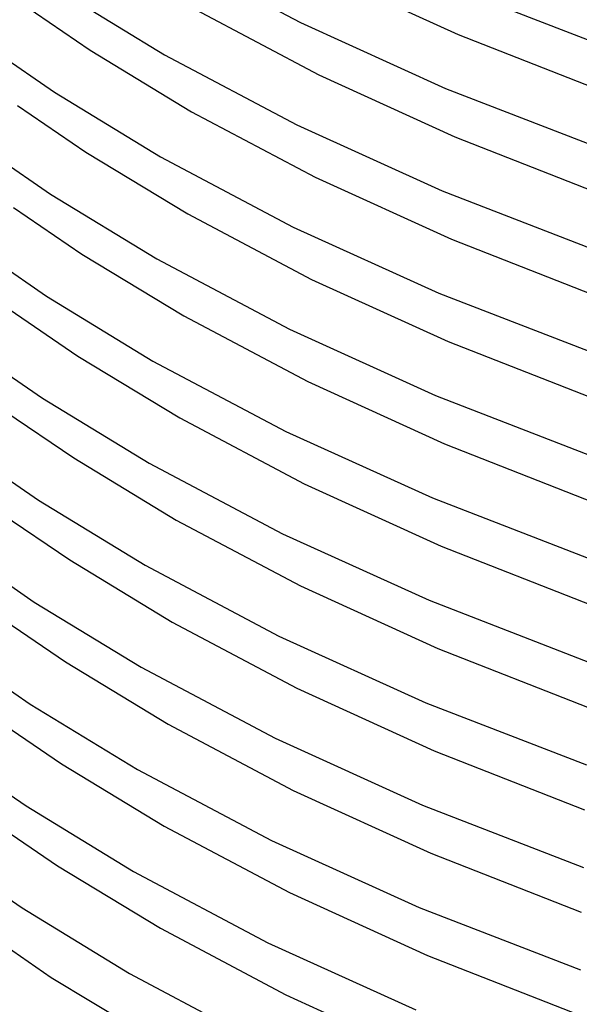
# Model space of a CAD drawing. Header units: millimetres. Extents: x -200 to 200, y -101 to 238.
# Tile 3 of 65: x -150 to -108, y -56 to 16. Entities that reach past the tile are written whole.
import ezdxf

# ---------------------------------------------------------------- set-up
doc = ezdxf.new("R2010")
doc.units = ezdxf.units.MM
doc.layers.add('THICK', color=7, linetype='Continuous')

msp = doc.modelspace()

# ---------------------------------------------------------------- linework, layer by layer
at = {"layer": 'THICK'}
for p, q in [((-138.6, 20.752), (-128.921, 15.624)), ((-127.291, 19.28), (-117.347, 14.745)), ((-118.03, 18.299), (-106.403, 13.807)), ((-146.638, 17.998), (-138.884, 13.269)), ((-149.347, 17.016), (-144.343, 13.608)), ((-136.611, 16.576), (-127.559, 11.788)), ((-128.921, 15.624), (-118.274, 10.795)), ((-117.347, 14.745), (-106.474, 10.49)), ((-152.278, 14.197), (-146.937, 10.524)), ((-144.343, 13.608), (-136.896, 9.093)), ((-138.884, 13.269), (-129.185, 8.13)), ((-127.559, 11.788), (-117.596, 7.244)), ((-146.937, 10.524), (-139.168, 5.785)), ((-118.274, 10.795), (-106.623, 6.294)), ((-149.655, 9.547), (-144.641, 6.133)), ((-136.896, 9.093), (-127.827, 4.296)), ((-129.185, 8.13), (-118.517, 3.291)), ((-117.596, 7.244), (-106.704, 2.98)), ((-152.588, 6.73), (-147.235, 3.049)), ((-144.641, 6.133), (-137.181, 1.61)), ((-139.168, 5.785), (-129.45, 0.636)), ((-127.827, 4.296), (-117.846, -0.257)), ((-147.235, 3.049), (-139.452, -1.698)), ((-118.517, 3.291), (-106.843, -1.219)), ((-149.962, 2.079), (-144.939, -1.342)), ((-137.181, 1.61), (-128.095, -3.197)), ((-129.45, 0.636), (-118.76, -4.213)), ((-117.846, -0.257), (-106.934, -4.529)), ((-152.897, -0.737), (-147.534, -4.425)), ((-144.939, -1.342), (-137.467, -5.873)), ((-139.452, -1.698), (-129.715, -6.858)), ((-128.095, -3.197), (-118.096, -7.758)), ((-118.76, -4.213), (-107.063, -8.732)), ((-147.534, -4.425), (-139.736, -9.182)), ((-150.27, -5.39), (-145.238, -8.817)), ((-137.467, -5.873), (-128.364, -10.689)), ((-129.715, -6.858), (-119.004, -11.716)), ((-118.096, -7.758), (-107.164, -12.038)), ((-153.206, -8.204), (-147.833, -11.9)), ((-145.238, -8.817), (-137.752, -13.355)), ((-139.736, -9.182), (-129.979, -14.352)), ((-128.364, -10.689), (-118.347, -15.259)), ((-147.833, -11.9), (-140.02, -16.666)), ((-119.004, -11.716), (-107.283, -16.245)), ((-150.578, -12.858), (-145.536, -16.291)), ((-137.752, -13.355), (-128.633, -18.181)), ((-129.979, -14.352), (-119.247, -19.22)), ((-153.516, -15.671), (-148.132, -19.374)), ((-118.347, -15.259), (-107.395, -19.547)), ((-145.536, -16.291), (-138.038, -20.838)), ((-140.02, -16.666), (-130.244, -21.846)), ((-128.633, -18.181), (-118.598, -22.759)), ((-148.132, -19.374), (-140.304, -24.149)), ((-119.247, -19.22), (-107.503, -23.758)), ((-150.886, -20.326), (-145.835, -23.766)), ((-138.038, -20.838), (-128.902, -25.672)), ((-130.244, -21.846), (-119.491, -26.724)), ((-118.598, -22.759), (-107.627, -27.056)), ((-153.825, -23.139), (-148.431, -26.849)), ((-145.835, -23.766), (-138.325, -28.32)), ((-140.304, -24.149), (-130.509, -29.34)), ((-128.902, -25.672), (-118.849, -30.26)), ((-148.431, -26.849), (-140.588, -31.633)), ((-119.491, -26.724), (-107.723, -31.271)), ((-151.194, -27.794), (-146.134, -31.24)), ((-138.325, -28.32), (-129.172, -33.164)), ((-130.509, -29.34), (-119.734, -34.228)), ((-118.849, -30.26), (-107.859, -34.565)), ((-154.135, -30.606), (-148.73, -34.323)), ((-146.134, -31.24), (-138.612, -35.802)), ((-140.588, -31.633), (-130.774, -36.834)), ((-129.172, -33.164), (-119.101, -37.76)), ((-148.73, -34.323), (-140.872, -39.116)), ((-119.734, -34.228), (-107.944, -38.784)), ((-151.502, -35.262), (-146.433, -38.715)), ((-138.612, -35.802), (-129.442, -40.655)), ((-130.774, -36.834), (-119.977, -41.732)), ((-154.444, -38.073), (-149.029, -41.798)), ((-119.101, -37.76), (-108.091, -42.074)), ((-146.433, -38.715), (-138.899, -43.284)), ((-140.872, -39.116), (-131.038, -44.328)), ((-129.442, -40.655), (-119.354, -45.26)), ((-149.029, -41.798), (-141.157, -46.6)), ((-119.977, -41.732), (-108.164, -46.297)), ((-151.811, -42.73), (-146.733, -46.189)), ((-138.899, -43.284), (-129.713, -48.146)), ((-131.038, -44.328), (-120.221, -49.236)), ((-119.354, -45.26), (-108.324, -49.582)), ((-154.754, -45.54), (-149.328, -49.272)), ((-146.733, -46.189), (-139.187, -50.765)), ((-141.157, -46.6), (-131.303, -51.822)), ((-129.713, -48.146), (-119.607, -52.76)), ((-155.198, -48.829), (-147.19, -54.377)), ((-149.328, -49.272), (-141.441, -54.083)), ((-120.221, -49.236), (-108.384, -53.81)), ((-139.187, -50.765), (-129.985, -55.637)), ((-131.303, -51.822), (-120.465, -56.739)), ((-119.607, -52.76), (-108.558, -57.09)), ((-141.441, -54.083), (-131.568, -59.316)), ((-147.19, -54.377), (-138.926, -59.315)), ((-129.985, -55.637), (-119.861, -60.259))]:
    msp.add_line(p, q, dxfattribs=at)

doc.saveas('drawing.dxf')
